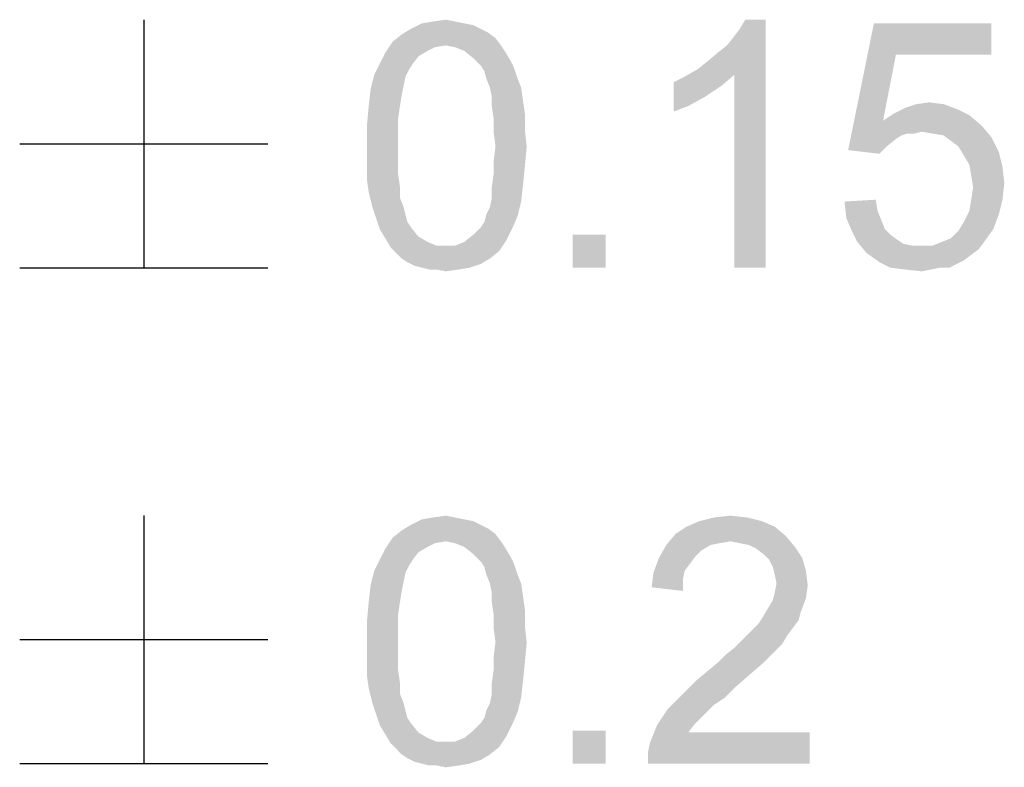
# Model space of a CAD drawing. Extents: x 0 to 1189, y 0 to 841.
# Tile 93 of 125: x 1105 to 1114, y 50 to 57. Entities that reach past the tile are written whole.
import ezdxf

# ---------------------------------------------------------------- set-up
doc = ezdxf.new("R2010")
doc.units = 0
doc.header["$LTSCALE"] = 65.395
doc.header["$MEASUREMENT"] = 0
doc.layers.get('0').update_dxf_attribs({"linetype": 'CONTINUOUS'})

msp = doc.modelspace()

# ---------------------------------------------------------------- linework, layer by layer
at = {"linetype": 'Continuous'}
for p, q in [((1106.10172, 57.25), (1106.10172, 54.95)), ((1104.95169, 56.1), (1107.25175, 56.1)), ((1104.95169, 54.95), (1107.25175, 54.95)), ((1106.10172, 52.65), (1106.10172, 50.35)), ((1104.95169, 51.5), (1107.25175, 51.5)), ((1104.95169, 50.35), (1107.25175, 50.35))]:
    msp.add_line(p, q, dxfattribs=at)
for points in [[(1109.07468, 57.21593), (1109.15987, 57.19889), (1108.58061, 57.16481)], [(1109.07468, 57.21593), (1108.58061, 57.16481), (1108.68283, 57.21593)], [(1108.58061, 57.16481), (1109.15987, 57.19889), (1109.22802, 57.16481)], [(1108.9895, 57.23296), (1108.68283, 57.21593), (1108.78505, 57.23296)], [(1108.68283, 57.21593), (1108.9895, 57.23296), (1109.07468, 57.21593)], [(1108.78505, 57.23296), (1108.90431, 57.25), (1108.9895, 57.23296)], [(1111.23839, 56.79), (1111.32357, 56.85815), (1111.86876, 57.25)], [(1111.57913, 56.73889), (1111.23839, 56.79), (1111.86876, 57.25)], [(1111.32357, 56.85815), (1111.42579, 56.94333), (1111.86876, 57.25)], [(1111.42579, 56.94333), (1111.51098, 57.01148), (1111.86876, 57.25)], [(1111.51098, 57.01148), (1111.57913, 57.09667), (1111.86876, 57.25)], [(1111.57913, 57.09667), (1111.63024, 57.16481), (1111.86876, 57.25)], [(1111.57913, 54.95), (1111.57913, 56.73889), (1111.86876, 57.25)], [(1111.57913, 54.95), (1111.86876, 57.25), (1111.86876, 54.95)], [(1111.86876, 57.25), (1111.63024, 57.16481), (1111.68135, 57.25)], [(1113.07839, 56.9263), (1112.63542, 56.04037), (1112.87394, 57.21593)], [(1112.87394, 57.21593), (1113.96431, 57.21593), (1113.07839, 56.9263)], [(1113.07839, 56.9263), (1113.96431, 57.21593), (1113.96431, 56.9263)], [(1109.36431, 57.07963), (1108.41024, 57.04556), (1108.49542, 57.1137)], [(1108.90431, 57.01148), (1108.41024, 57.04556), (1109.36431, 57.07963)], [(1109.22802, 57.16481), (1109.29616, 57.13074), (1108.49542, 57.1137)], [(1109.22802, 57.16481), (1108.49542, 57.1137), (1108.58061, 57.16481)], [(1108.49542, 57.1137), (1109.29616, 57.13074), (1109.36431, 57.07963)], [(1108.90431, 57.01148), (1109.36431, 57.07963), (1109.41542, 57.01148)], [(1108.90431, 57.01148), (1108.34209, 56.94333), (1108.41024, 57.04556)], [(1108.90431, 57.01148), (1108.80209, 56.99444), (1108.34209, 56.94333)], [(1108.80209, 56.99444), (1108.73394, 56.96037), (1108.34209, 56.94333)], [(1109.41542, 57.01148), (1108.9895, 56.99444), (1108.90431, 57.01148)], [(1109.07468, 56.96037), (1108.9895, 56.99444), (1109.41542, 57.01148)], [(1109.07468, 56.96037), (1109.41542, 57.01148), (1109.4495, 56.96037)], [(1108.64876, 56.90926), (1108.29098, 56.84111), (1108.34209, 56.94333)], [(1108.29098, 56.84111), (1108.64876, 56.90926), (1108.59765, 56.84111)], [(1108.34209, 56.94333), (1108.73394, 56.96037), (1108.64876, 56.90926)], [(1109.4495, 56.96037), (1109.15987, 56.89222), (1109.07468, 56.96037)], [(1109.15987, 56.89222), (1109.4495, 56.96037), (1109.50061, 56.87519)], [(1109.50061, 56.87519), (1109.22802, 56.82407), (1109.15987, 56.89222)], [(1113.07839, 56.9263), (1112.95913, 56.31296), (1112.63542, 56.04037)], [(1108.59765, 56.84111), (1108.56357, 56.79), (1108.23987, 56.73889)], [(1108.59765, 56.84111), (1108.23987, 56.73889), (1108.29098, 56.84111)], [(1109.22802, 56.82407), (1109.50061, 56.87519), (1109.53468, 56.80704)], [(1109.53468, 56.80704), (1109.26209, 56.77296), (1109.22802, 56.82407)], [(1109.27913, 56.70482), (1109.26209, 56.77296), (1109.53468, 56.80704)], [(1109.27913, 56.70482), (1109.53468, 56.80704), (1109.56876, 56.70482)], [(1108.5295, 56.72185), (1108.20579, 56.60259), (1108.23987, 56.73889)], [(1108.5295, 56.72185), (1108.51246, 56.63667), (1108.20579, 56.60259)], [(1108.23987, 56.73889), (1108.56357, 56.79), (1108.5295, 56.72185)], [(1111.0169, 56.67074), (1111.11913, 56.72185), (1111.57913, 56.73889)], [(1111.0169, 56.67074), (1111.57913, 56.73889), (1111.45987, 56.63667)], [(1111.57913, 56.73889), (1111.11913, 56.72185), (1111.23839, 56.79)], [(1108.20579, 56.60259), (1108.51246, 56.63667), (1108.49542, 56.55148)], [(1109.56876, 56.70482), (1109.3132, 56.61963), (1109.27913, 56.70482)], [(1109.3132, 56.61963), (1109.56876, 56.70482), (1109.60283, 56.61963)], [(1109.60283, 56.61963), (1109.33024, 56.53444), (1109.3132, 56.61963)], [(1109.33024, 56.53444), (1109.60283, 56.61963), (1109.61987, 56.50037)], [(1111.45987, 56.63667), (1111.0169, 56.39815), (1111.0169, 56.67074)], [(1111.45987, 56.63667), (1111.30653, 56.53444), (1111.0169, 56.39815)], [(1108.49542, 56.55148), (1108.18876, 56.44926), (1108.20579, 56.60259)], [(1108.18876, 56.44926), (1108.49542, 56.55148), (1108.47839, 56.44926)], [(1109.61987, 56.50037), (1109.33024, 56.44926), (1109.33024, 56.53444)], [(1111.30653, 56.53444), (1111.1532, 56.44926), (1111.0169, 56.39815)], [(1108.47839, 56.44926), (1108.46135, 56.33), (1108.17172, 56.26185)], [(1108.47839, 56.44926), (1108.17172, 56.26185), (1108.18876, 56.44926)], [(1109.33024, 56.44926), (1109.61987, 56.50037), (1109.6369, 56.38111)], [(1109.6369, 56.38111), (1109.34727, 56.33), (1109.33024, 56.44926)], [(1113.52135, 56.4663), (1113.16357, 56.43222), (1113.26579, 56.4663)], [(1113.16357, 56.43222), (1113.52135, 56.4663), (1113.65765, 56.41519)], [(1113.26579, 56.4663), (1113.38505, 56.48333), (1113.52135, 56.4663)], [(1109.34727, 56.33), (1109.6369, 56.38111), (1109.6369, 56.22778)], [(1113.75987, 56.36407), (1112.95913, 56.31296), (1113.06135, 56.38111)], [(1112.95913, 56.31296), (1113.75987, 56.36407), (1113.87913, 56.26185)], [(1113.65765, 56.41519), (1113.06135, 56.38111), (1113.16357, 56.43222)], [(1113.06135, 56.38111), (1113.65765, 56.41519), (1113.75987, 56.36407)], [(1108.17172, 56.26185), (1108.46135, 56.33), (1108.46135, 56.21074)], [(1108.46135, 56.21074), (1108.17172, 56.07444), (1108.17172, 56.26185)], [(1109.6369, 56.22778), (1109.34727, 56.21074), (1109.34727, 56.33)], [(1112.95913, 56.31296), (1113.18061, 56.1937), (1112.63542, 56.04037)], [(1112.95913, 56.31296), (1113.87913, 56.26185), (1113.3169, 56.21074)], [(1112.95913, 56.31296), (1113.3169, 56.21074), (1113.18061, 56.1937)], [(1113.41913, 56.1937), (1113.3169, 56.21074), (1113.87913, 56.26185)], [(1113.52135, 56.17667), (1113.41913, 56.1937), (1113.87913, 56.26185)], [(1113.52135, 56.17667), (1113.87913, 56.26185), (1113.96431, 56.15963)], [(1108.17172, 56.07444), (1108.46135, 56.21074), (1108.46135, 56.07444)], [(1109.36431, 56.07444), (1109.34727, 56.21074), (1109.6369, 56.22778)], [(1109.36431, 56.07444), (1109.6369, 56.22778), (1109.65394, 56.07444)], [(1113.18061, 56.1937), (1113.1295, 56.17667), (1112.63542, 56.04037)], [(1113.1295, 56.17667), (1113.07839, 56.14259), (1112.63542, 56.04037)], [(1113.18061, 56.1937), (1113.3169, 56.21074), (1113.24876, 56.1937)], [(1113.96431, 56.15963), (1113.5895, 56.12556), (1113.52135, 56.17667)], [(1108.46135, 56.07444), (1108.46135, 55.93815), (1108.17172, 55.92111)], [(1108.46135, 56.07444), (1108.17172, 55.92111), (1108.17172, 56.07444)], [(1109.65394, 56.07444), (1109.34727, 55.93815), (1109.36431, 56.07444)], [(1109.34727, 55.93815), (1109.65394, 56.07444), (1109.6369, 55.88704)], [(1113.07839, 56.14259), (1112.9932, 56.07444), (1112.63542, 56.04037)], [(1112.63542, 56.04037), (1112.9932, 56.07444), (1112.92505, 56.0063)], [(1113.65765, 56.07444), (1113.5895, 56.12556), (1113.96431, 56.15963)], [(1113.65765, 56.07444), (1113.96431, 56.15963), (1114.03246, 56.02333)], [(1114.03246, 56.02333), (1113.70876, 55.98926), (1113.65765, 56.07444)], [(1113.75987, 55.90407), (1113.70876, 55.98926), (1114.03246, 56.02333)], [(1113.75987, 55.90407), (1114.03246, 56.02333), (1114.06653, 55.88704)], [(1108.17172, 55.92111), (1108.46135, 55.93815), (1108.46135, 55.81889)], [(1108.46135, 55.81889), (1108.17172, 55.76778), (1108.17172, 55.92111)], [(1109.6369, 55.88704), (1109.34727, 55.81889), (1109.34727, 55.93815)], [(1114.06653, 55.88704), (1113.7769, 55.80185), (1113.75987, 55.90407)], [(1108.17172, 55.76778), (1108.46135, 55.81889), (1108.47839, 55.69963)], [(1109.61987, 55.71667), (1109.33024, 55.69963), (1109.34727, 55.81889)], [(1109.34727, 55.81889), (1109.6369, 55.88704), (1109.61987, 55.71667)], [(1113.7769, 55.80185), (1114.06653, 55.88704), (1114.08357, 55.7337)], [(1114.08357, 55.7337), (1113.79394, 55.69963), (1113.7769, 55.80185)], [(1108.47839, 55.69963), (1108.18876, 55.64852), (1108.17172, 55.76778)], [(1109.33024, 55.59741), (1109.33024, 55.69963), (1109.61987, 55.71667)], [(1109.33024, 55.59741), (1109.61987, 55.71667), (1109.60283, 55.56333)], [(1113.7769, 55.58037), (1113.79394, 55.69963), (1114.08357, 55.7337)], [(1113.7769, 55.58037), (1114.08357, 55.7337), (1114.06653, 55.58037)], [(1108.18876, 55.64852), (1108.47839, 55.69963), (1108.47839, 55.59741)], [(1108.47839, 55.59741), (1108.22283, 55.51222), (1108.18876, 55.64852)], [(1108.22283, 55.51222), (1108.47839, 55.59741), (1108.51246, 55.51222)], [(1109.27913, 55.44407), (1109.3132, 55.51222), (1109.60283, 55.56333)], [(1109.27913, 55.44407), (1109.60283, 55.56333), (1109.56876, 55.42704)], [(1109.60283, 55.56333), (1109.3132, 55.51222), (1109.33024, 55.59741)], [(1112.60135, 55.56333), (1112.89098, 55.58037), (1112.90802, 55.47815)], [(1112.90802, 55.47815), (1112.61839, 55.41), (1112.60135, 55.56333)], [(1114.06653, 55.58037), (1113.75987, 55.47815), (1113.7769, 55.58037)], [(1113.75987, 55.47815), (1114.06653, 55.58037), (1114.03246, 55.44407)], [(1108.51246, 55.51222), (1108.2569, 55.41), (1108.22283, 55.51222)], [(1108.51246, 55.51222), (1108.5295, 55.44407), (1108.2569, 55.41)], [(1108.2569, 55.41), (1108.5295, 55.44407), (1108.54653, 55.37593)], [(1109.56876, 55.42704), (1109.26209, 55.37593), (1109.27913, 55.44407)], [(1112.61839, 55.41), (1112.90802, 55.47815), (1112.94209, 55.39296)], [(1114.03246, 55.44407), (1113.70876, 55.37593), (1113.75987, 55.47815)], [(1113.70876, 55.37593), (1114.03246, 55.44407), (1113.98135, 55.30778)], [(1108.54653, 55.37593), (1108.29098, 55.30778), (1108.2569, 55.41)], [(1108.54653, 55.37593), (1108.58061, 55.32481), (1108.29098, 55.30778)], [(1109.22802, 55.32481), (1109.26209, 55.37593), (1109.56876, 55.42704)], [(1109.22802, 55.32481), (1109.56876, 55.42704), (1109.51765, 55.30778)], [(1112.94209, 55.39296), (1112.6695, 55.29074), (1112.61839, 55.41)], [(1112.94209, 55.39296), (1112.97616, 55.30778), (1112.6695, 55.29074)], [(1113.98135, 55.30778), (1113.65765, 55.29074), (1113.70876, 55.37593)], [(1108.29098, 55.30778), (1108.58061, 55.32481), (1108.64876, 55.23963)], [(1108.64876, 55.23963), (1108.34209, 55.22259), (1108.29098, 55.30778)], [(1109.46653, 55.20556), (1109.07468, 55.18852), (1109.15987, 55.25667)], [(1109.51765, 55.30778), (1109.15987, 55.25667), (1109.22802, 55.32481)], [(1109.15987, 55.25667), (1109.51765, 55.30778), (1109.46653, 55.20556)], [(1110.38653, 55.25667), (1110.07987, 54.95), (1110.07987, 55.25667)], [(1110.07987, 54.95), (1110.38653, 55.25667), (1110.38653, 54.95)], [(1112.6695, 55.29074), (1112.97616, 55.30778), (1113.02727, 55.25667)], [(1113.02727, 55.25667), (1112.72061, 55.18852), (1112.6695, 55.29074)], [(1113.02727, 55.25667), (1113.09542, 55.20556), (1112.72061, 55.18852)], [(1113.50431, 55.18852), (1113.5895, 55.22259), (1113.98135, 55.30778)], [(1113.50431, 55.18852), (1113.98135, 55.30778), (1113.89616, 55.18852)], [(1113.5895, 55.22259), (1113.65765, 55.29074), (1113.98135, 55.30778)], [(1108.34209, 55.22259), (1108.64876, 55.23963), (1108.73394, 55.18852)], [(1108.73394, 55.18852), (1108.3932, 55.13741), (1108.34209, 55.22259)], [(1108.73394, 55.18852), (1108.81913, 55.15444), (1108.3932, 55.13741)], [(1108.9895, 55.15444), (1109.07468, 55.18852), (1109.46653, 55.20556)], [(1108.9895, 55.15444), (1109.46653, 55.20556), (1109.39839, 55.10333)], [(1112.72061, 55.18852), (1113.09542, 55.20556), (1113.14653, 55.17148)], [(1113.14653, 55.17148), (1112.80579, 55.0863), (1112.72061, 55.18852)], [(1113.14653, 55.17148), (1113.23172, 55.15444), (1112.80579, 55.0863)], [(1113.89616, 55.18852), (1113.41913, 55.15444), (1113.50431, 55.18852)], [(1113.41913, 55.15444), (1113.89616, 55.18852), (1113.84505, 55.12037)], [(1108.90431, 55.15444), (1108.9895, 55.15444), (1108.3932, 55.13741)], [(1108.81913, 55.15444), (1108.90431, 55.15444), (1108.3932, 55.13741)], [(1109.39839, 55.10333), (1108.3932, 55.13741), (1108.9895, 55.15444)], [(1109.39839, 55.10333), (1108.44431, 55.0863), (1108.3932, 55.13741)], [(1108.49542, 55.03518), (1108.44431, 55.0863), (1109.39839, 55.10333)], [(1108.49542, 55.03518), (1109.39839, 55.10333), (1109.3132, 55.03518)], [(1113.41913, 55.15444), (1113.84505, 55.12037), (1112.80579, 55.0863)], [(1113.3169, 55.15444), (1113.41913, 55.15444), (1112.80579, 55.0863)], [(1113.23172, 55.15444), (1113.3169, 55.15444), (1112.80579, 55.0863)], [(1112.80579, 55.0863), (1113.84505, 55.12037), (1113.7769, 55.06926)], [(1113.7769, 55.06926), (1112.92505, 55.00111), (1112.80579, 55.0863)], [(1113.7769, 55.06926), (1113.70876, 55.01815), (1112.92505, 55.00111)], [(1109.3132, 55.03518), (1108.54653, 55.00111), (1108.49542, 55.03518)], [(1108.54653, 55.00111), (1109.3132, 55.03518), (1109.22802, 54.98407)], [(1109.22802, 54.98407), (1108.61468, 54.96704), (1108.54653, 55.00111)], [(1108.68283, 54.95), (1108.61468, 54.96704), (1109.22802, 54.98407)], [(1108.68283, 54.95), (1109.22802, 54.98407), (1109.12579, 54.95)], [(1112.92505, 55.00111), (1113.70876, 55.01815), (1113.64061, 54.98407)], [(1113.64061, 54.98407), (1113.02727, 54.95), (1112.92505, 55.00111)], [(1113.48727, 54.95), (1113.02727, 54.95), (1113.64061, 54.98407)], [(1113.48727, 54.95), (1113.64061, 54.98407), (1113.57246, 54.95)], [(1109.12579, 54.95), (1108.75098, 54.93296), (1108.68283, 54.95)], [(1108.81913, 54.93296), (1108.75098, 54.93296), (1109.12579, 54.95)], [(1108.81913, 54.93296), (1109.12579, 54.95), (1109.02357, 54.93296)], [(1109.02357, 54.93296), (1108.90431, 54.91593), (1108.81913, 54.93296)], [(1113.48727, 54.95), (1113.16357, 54.93296), (1113.02727, 54.95)], [(1113.16357, 54.93296), (1113.48727, 54.95), (1113.40209, 54.93296)], [(1113.40209, 54.93296), (1113.3169, 54.91593), (1113.16357, 54.93296)], [(1109.07468, 52.61593), (1109.15987, 52.59889), (1108.58061, 52.56481)], [(1109.07468, 52.61593), (1108.58061, 52.56481), (1108.68283, 52.61593)], [(1108.9895, 52.63296), (1108.68283, 52.61593), (1108.78505, 52.63296)], [(1108.68283, 52.61593), (1108.9895, 52.63296), (1109.07468, 52.61593)], [(1108.78505, 52.63296), (1108.90431, 52.65), (1108.9895, 52.63296)], [(1111.69839, 52.63296), (1111.25542, 52.59889), (1111.39172, 52.63296)], [(1111.25542, 52.59889), (1111.69839, 52.63296), (1111.83468, 52.59889)], [(1111.39172, 52.63296), (1111.54505, 52.65), (1111.69839, 52.63296)], [(1109.36431, 52.47963), (1108.41024, 52.44556), (1108.49542, 52.5137)], [(1109.22802, 52.56481), (1109.29616, 52.53074), (1108.49542, 52.5137)], [(1109.22802, 52.56481), (1108.49542, 52.5137), (1108.58061, 52.56481)], [(1108.49542, 52.5137), (1109.29616, 52.53074), (1109.36431, 52.47963)], [(1108.58061, 52.56481), (1109.15987, 52.59889), (1109.22802, 52.56481)], [(1111.95394, 52.54778), (1111.03394, 52.47963), (1111.13616, 52.54778)], [(1111.03394, 52.47963), (1111.95394, 52.54778), (1112.05616, 52.46259)], [(1111.83468, 52.59889), (1111.13616, 52.54778), (1111.25542, 52.59889)], [(1111.13616, 52.54778), (1111.83468, 52.59889), (1111.95394, 52.54778)], [(1108.90431, 52.41148), (1108.34209, 52.34333), (1108.41024, 52.44556)], [(1108.90431, 52.41148), (1108.41024, 52.44556), (1109.36431, 52.47963)], [(1108.90431, 52.41148), (1109.36431, 52.47963), (1109.41542, 52.41148)], [(1112.05616, 52.46259), (1110.94876, 52.37741), (1111.03394, 52.47963)], [(1112.05616, 52.46259), (1111.54505, 52.41148), (1110.94876, 52.37741)], [(1111.63024, 52.39444), (1111.54505, 52.41148), (1112.05616, 52.46259)], [(1111.71542, 52.37741), (1111.63024, 52.39444), (1112.05616, 52.46259)], [(1111.71542, 52.37741), (1112.05616, 52.46259), (1112.14135, 52.36037)], [(1108.64876, 52.30926), (1108.29098, 52.24111), (1108.34209, 52.34333)], [(1108.90431, 52.41148), (1108.80209, 52.39444), (1108.34209, 52.34333)], [(1108.80209, 52.39444), (1108.73394, 52.36037), (1108.34209, 52.34333)], [(1108.34209, 52.34333), (1108.73394, 52.36037), (1108.64876, 52.30926)], [(1109.41542, 52.41148), (1108.9895, 52.39444), (1108.90431, 52.41148)], [(1109.07468, 52.36037), (1108.9895, 52.39444), (1109.41542, 52.41148)], [(1109.07468, 52.36037), (1109.41542, 52.41148), (1109.4495, 52.36037)], [(1109.4495, 52.36037), (1109.15987, 52.29222), (1109.07468, 52.36037)], [(1109.15987, 52.29222), (1109.4495, 52.36037), (1109.50061, 52.27519)], [(1111.35765, 52.37741), (1111.27246, 52.3263), (1110.88061, 52.25815)], [(1111.35765, 52.37741), (1110.88061, 52.25815), (1110.94876, 52.37741)], [(1111.27246, 52.3263), (1111.22135, 52.27519), (1110.88061, 52.25815)], [(1111.54505, 52.41148), (1111.44283, 52.39444), (1110.94876, 52.37741)], [(1110.94876, 52.37741), (1111.44283, 52.39444), (1111.35765, 52.37741)], [(1112.14135, 52.36037), (1111.78357, 52.34333), (1111.71542, 52.37741)], [(1111.85172, 52.29222), (1111.78357, 52.34333), (1112.14135, 52.36037)], [(1111.85172, 52.29222), (1112.14135, 52.36037), (1112.2095, 52.25815)], [(1108.59765, 52.24111), (1108.56357, 52.19), (1108.23987, 52.13889)], [(1108.59765, 52.24111), (1108.23987, 52.13889), (1108.29098, 52.24111)], [(1108.29098, 52.24111), (1108.64876, 52.30926), (1108.59765, 52.24111)], [(1109.50061, 52.27519), (1109.22802, 52.22407), (1109.15987, 52.29222)], [(1109.22802, 52.22407), (1109.50061, 52.27519), (1109.53468, 52.20704)], [(1111.17024, 52.20704), (1110.8295, 52.12185), (1110.88061, 52.25815)], [(1110.88061, 52.25815), (1111.22135, 52.27519), (1111.17024, 52.20704)], [(1112.2095, 52.25815), (1111.90283, 52.24111), (1111.85172, 52.29222)], [(1111.9369, 52.17296), (1111.90283, 52.24111), (1112.2095, 52.25815)], [(1111.9369, 52.17296), (1112.2095, 52.25815), (1112.24357, 52.13889)], [(1108.23987, 52.13889), (1108.56357, 52.19), (1108.5295, 52.12185)], [(1109.53468, 52.20704), (1109.26209, 52.17296), (1109.22802, 52.22407)], [(1109.27913, 52.10482), (1109.26209, 52.17296), (1109.53468, 52.20704)], [(1109.27913, 52.10482), (1109.53468, 52.20704), (1109.56876, 52.10482)], [(1111.17024, 52.20704), (1111.11913, 52.13889), (1110.8295, 52.12185)], [(1112.24357, 52.13889), (1111.95394, 52.10481), (1111.9369, 52.17296)], [(1108.5295, 52.12185), (1108.20579, 52.00259), (1108.23987, 52.13889)], [(1108.5295, 52.12185), (1108.51246, 52.03667), (1108.20579, 52.00259)], [(1109.56876, 52.10482), (1109.3132, 52.01963), (1109.27913, 52.10482)], [(1109.3132, 52.01963), (1109.56876, 52.10482), (1109.60283, 52.01963)], [(1111.10209, 52.0537), (1110.81246, 51.98556), (1110.8295, 52.12185)], [(1110.81246, 51.98556), (1111.10209, 52.0537), (1111.10209, 51.95148)], [(1110.8295, 52.12185), (1111.11913, 52.13889), (1111.10209, 52.0537)], [(1111.97098, 52.01963), (1111.95394, 52.10481), (1112.24357, 52.13889)], [(1111.97098, 52.01963), (1112.24357, 52.13889), (1112.26061, 52.00259)], [(1108.49542, 51.95148), (1108.18876, 51.84926), (1108.20579, 52.00259)], [(1108.20579, 52.00259), (1108.51246, 52.03667), (1108.49542, 51.95148)], [(1109.60283, 52.01963), (1109.33024, 51.93444), (1109.3132, 52.01963)], [(1109.33024, 51.93444), (1109.60283, 52.01963), (1109.61987, 51.90037)], [(1112.26061, 52.00259), (1111.95394, 51.93444), (1111.97098, 52.01963)], [(1111.95394, 51.93444), (1112.26061, 52.00259), (1112.24357, 51.88333)], [(1108.18876, 51.84926), (1108.49542, 51.95148), (1108.47839, 51.84926)], [(1109.61987, 51.90037), (1109.33024, 51.84926), (1109.33024, 51.93444)], [(1109.33024, 51.84926), (1109.61987, 51.90037), (1109.6369, 51.78111)], [(1111.88579, 51.78111), (1111.9369, 51.8663), (1112.24357, 51.88333)], [(1111.88579, 51.78111), (1112.24357, 51.88333), (1112.19246, 51.74704)], [(1112.24357, 51.88333), (1111.9369, 51.8663), (1111.95394, 51.93444)], [(1108.47839, 51.84926), (1108.46135, 51.73), (1108.17172, 51.66185)], [(1108.47839, 51.84926), (1108.17172, 51.66185), (1108.18876, 51.84926)], [(1109.6369, 51.78111), (1109.34727, 51.73), (1109.33024, 51.84926)], [(1109.34727, 51.73), (1109.6369, 51.78111), (1109.6369, 51.62778)], [(1112.19246, 51.74704), (1111.83468, 51.69593), (1111.88579, 51.78111)], [(1108.17172, 51.66185), (1108.46135, 51.73), (1108.46135, 51.61074)], [(1109.6369, 51.62778), (1109.34727, 51.61074), (1109.34727, 51.73)], [(1112.17542, 51.67889), (1111.80061, 51.64481), (1111.83468, 51.69593)], [(1111.83468, 51.69593), (1112.19246, 51.74704), (1112.17542, 51.67889)], [(1108.46135, 51.61074), (1108.17172, 51.47444), (1108.17172, 51.66185)], [(1108.17172, 51.47444), (1108.46135, 51.61074), (1108.46135, 51.47444)], [(1109.36431, 51.47444), (1109.34727, 51.61074), (1109.6369, 51.62778)], [(1109.36431, 51.47444), (1109.6369, 51.62778), (1109.65394, 51.47444)], [(1111.69839, 51.54259), (1111.7495, 51.5937), (1112.12431, 51.61074)], [(1111.69839, 51.54259), (1112.12431, 51.61074), (1112.0732, 51.54259)], [(1112.12431, 51.61074), (1111.7495, 51.5937), (1111.80061, 51.64481)], [(1111.80061, 51.64481), (1112.17542, 51.67889), (1112.12431, 51.61074)], [(1112.0732, 51.54259), (1111.64727, 51.49148), (1111.69839, 51.54259)], [(1111.64727, 51.49148), (1112.0732, 51.54259), (1112.02209, 51.45741)], [(1108.46135, 51.47444), (1108.46135, 51.33815), (1108.17172, 51.32111)], [(1108.46135, 51.47444), (1108.17172, 51.32111), (1108.17172, 51.47444)], [(1109.65394, 51.47444), (1109.34727, 51.33815), (1109.36431, 51.47444)], [(1109.34727, 51.33815), (1109.65394, 51.47444), (1109.6369, 51.28704)], [(1111.95394, 51.38926), (1111.49394, 51.35519), (1111.57913, 51.42333)], [(1112.02209, 51.45741), (1111.57913, 51.42333), (1111.64727, 51.49148)], [(1111.57913, 51.42333), (1112.02209, 51.45741), (1111.95394, 51.38926)], [(1108.17172, 51.32111), (1108.46135, 51.33815), (1108.46135, 51.21889)], [(1109.6369, 51.28704), (1109.34727, 51.21889), (1109.34727, 51.33815)], [(1111.42579, 51.28704), (1111.49394, 51.35519), (1111.95394, 51.38926)], [(1111.42579, 51.28704), (1111.95394, 51.38926), (1111.85172, 51.28704)], [(1108.46135, 51.21889), (1108.17172, 51.16778), (1108.17172, 51.32111)], [(1109.34727, 51.21889), (1109.6369, 51.28704), (1109.61987, 51.11667)], [(1111.85172, 51.28704), (1111.32357, 51.20185), (1111.42579, 51.28704)], [(1111.32357, 51.20185), (1111.85172, 51.28704), (1111.73246, 51.18481)], [(1108.17172, 51.16778), (1108.46135, 51.21889), (1108.47839, 51.09963)], [(1108.47839, 51.09963), (1108.18876, 51.04852), (1108.17172, 51.16778)], [(1109.61987, 51.11667), (1109.33024, 51.09963), (1109.34727, 51.21889)], [(1111.73246, 51.18481), (1111.22135, 51.11667), (1111.32357, 51.20185)], [(1111.22135, 51.11667), (1111.73246, 51.18481), (1111.59616, 51.06556)], [(1108.18876, 51.04852), (1108.47839, 51.09963), (1108.47839, 50.99741)], [(1108.47839, 50.99741), (1108.22283, 50.91222), (1108.18876, 51.04852)], [(1109.33024, 50.99741), (1109.33024, 51.09963), (1109.61987, 51.11667)], [(1109.33024, 50.99741), (1109.61987, 51.11667), (1109.60283, 50.96333)], [(1111.59616, 51.06556), (1111.11913, 51.01444), (1111.22135, 51.11667)], [(1111.11913, 51.01444), (1111.59616, 51.06556), (1111.49394, 50.96333)], [(1108.22283, 50.91222), (1108.47839, 50.99741), (1108.51246, 50.91222)], [(1109.27913, 50.84407), (1109.3132, 50.91222), (1109.60283, 50.96333)], [(1109.27913, 50.84407), (1109.60283, 50.96333), (1109.56876, 50.82704)], [(1109.60283, 50.96333), (1109.3132, 50.91222), (1109.33024, 50.99741)], [(1111.49394, 50.96333), (1111.03394, 50.92926), (1111.11913, 51.01444)], [(1111.03394, 50.92926), (1111.49394, 50.96333), (1111.39172, 50.89519)], [(1108.51246, 50.91222), (1108.2569, 50.81), (1108.22283, 50.91222)], [(1108.51246, 50.91222), (1108.5295, 50.84407), (1108.2569, 50.81)], [(1111.39172, 50.89519), (1110.96579, 50.86111), (1111.03394, 50.92926)], [(1110.96579, 50.86111), (1111.39172, 50.89519), (1111.32357, 50.82704)], [(1108.2569, 50.81), (1108.5295, 50.84407), (1108.54653, 50.77593)], [(1108.54653, 50.77593), (1108.29098, 50.70778), (1108.2569, 50.81)], [(1108.54653, 50.77593), (1108.58061, 50.72481), (1108.29098, 50.70778)], [(1109.22802, 50.72481), (1109.26209, 50.77593), (1109.56876, 50.82704)], [(1109.22802, 50.72481), (1109.56876, 50.82704), (1109.51765, 50.70778)], [(1109.56876, 50.82704), (1109.26209, 50.77593), (1109.27913, 50.84407)], [(1111.32357, 50.82704), (1110.86357, 50.70778), (1110.96579, 50.86111)], [(1111.32357, 50.82704), (1111.27246, 50.77593), (1110.86357, 50.70778)], [(1110.86357, 50.70778), (1111.27246, 50.77593), (1111.20431, 50.70778)], [(1108.29098, 50.70778), (1108.58061, 50.72481), (1108.64876, 50.63963)], [(1108.64876, 50.63963), (1108.34209, 50.62259), (1108.29098, 50.70778)], [(1109.51765, 50.70778), (1109.15987, 50.65667), (1109.22802, 50.72481)], [(1109.15987, 50.65667), (1109.51765, 50.70778), (1109.46653, 50.60556)], [(1111.20431, 50.70778), (1111.1532, 50.63963), (1110.79542, 50.53741)], [(1111.20431, 50.70778), (1110.79542, 50.53741), (1110.86357, 50.70778)], [(1108.34209, 50.62259), (1108.64876, 50.63963), (1108.73394, 50.58852)], [(1108.73394, 50.58852), (1108.3932, 50.53741), (1108.34209, 50.62259)], [(1108.9895, 50.55444), (1109.07468, 50.58852), (1109.46653, 50.60556)], [(1108.9895, 50.55444), (1109.46653, 50.60556), (1109.39839, 50.50333)], [(1109.46653, 50.60556), (1109.07468, 50.58852), (1109.15987, 50.65667)], [(1110.38653, 50.65667), (1110.07987, 50.35), (1110.07987, 50.65667)], [(1110.07987, 50.35), (1110.38653, 50.65667), (1110.38653, 50.35)], [(1110.77839, 50.45222), (1110.79542, 50.53741), (1112.27765, 50.63963)], [(1110.77839, 50.35), (1110.77839, 50.45222), (1112.27765, 50.63963)], [(1110.77839, 50.35), (1112.27765, 50.63963), (1112.27765, 50.35)], [(1111.1532, 50.63963), (1112.27765, 50.63963), (1110.79542, 50.53741)], [(1108.73394, 50.58852), (1108.81913, 50.55444), (1108.3932, 50.53741)], [(1108.90431, 50.55444), (1108.9895, 50.55444), (1108.3932, 50.53741)], [(1108.81913, 50.55444), (1108.90431, 50.55444), (1108.3932, 50.53741)], [(1109.39839, 50.50333), (1108.3932, 50.53741), (1108.9895, 50.55444)], [(1109.39839, 50.50333), (1108.44431, 50.4863), (1108.3932, 50.53741)], [(1108.49542, 50.43518), (1108.44431, 50.4863), (1109.39839, 50.50333)], [(1108.49542, 50.43518), (1109.39839, 50.50333), (1109.3132, 50.43518)], [(1109.3132, 50.43518), (1108.54653, 50.40111), (1108.49542, 50.43518)], [(1108.54653, 50.40111), (1109.3132, 50.43518), (1109.22802, 50.38407)], [(1109.22802, 50.38407), (1108.61468, 50.36704), (1108.54653, 50.40111)], [(1108.68283, 50.35), (1108.61468, 50.36704), (1109.22802, 50.38407)], [(1108.68283, 50.35), (1109.22802, 50.38407), (1109.12579, 50.35)], [(1109.12579, 50.35), (1108.75098, 50.33296), (1108.68283, 50.35)], [(1108.81913, 50.33296), (1108.75098, 50.33296), (1109.12579, 50.35)], [(1108.81913, 50.33296), (1109.12579, 50.35), (1109.02357, 50.33296)], [(1109.02357, 50.33296), (1108.90431, 50.31593), (1108.81913, 50.33296)]]:
    msp.add_solid(points, dxfattribs=at)

doc.saveas('drawing.dxf')
